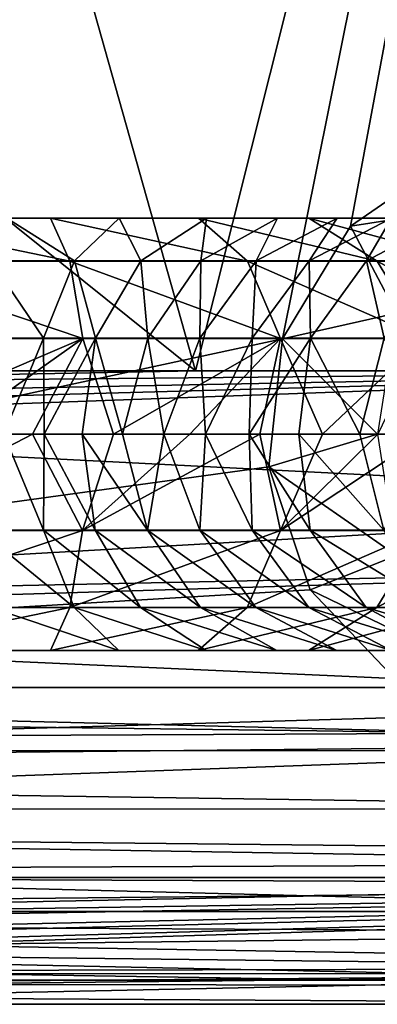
# Model space of a CAD drawing. Extents: x -62 to 446, y -84 to 1766.
# Tile 31 of 221: x 34.79 to 40.43, y -84 to -68.45. Entities that reach past the tile are written whole.
import ezdxf

# ---------------------------------------------------------------- set-up
doc = ezdxf.new("R2010")
doc.units = 0
doc.header["$LTSCALE"] = 65.185185
for name, color, linetype in [('760', 7, 'CONTINUOUS'), ('761', 7, 'CONTINUOUS'), ('763', 7, 'CONTINUOUS'), ('766', 7, 'CONTINUOUS'), ('770', 7, 'CONTINUOUS'), ('779', 7, 'CONTINUOUS'), ('881', 7, 'CONTINUOUS'), ('882', 7, 'CONTINUOUS'), ('884', 7, 'CONTINUOUS'), ('887', 7, 'CONTINUOUS'), ('893', 7, 'CONTINUOUS'), ('905', 7, 'CONTINUOUS'), ('911', 7, 'CONTINUOUS'), ('915', 7, 'CONTINUOUS'), ('916', 7, 'CONTINUOUS')]:
    doc.layers.add(name, color=color, linetype=linetype)

msp = doc.modelspace()

# ---------------------------------------------------------------- linework, layer by layer
at = {"layer": '760', "color": 7, "linetype": 'CONTINUOUS'}
for points in [[(37.557, -74, 20), (49, -28.405, 20), (34.263, -62.303, 20), (37.557, -74, 20)], [(49, -74, 20), (49, -28.405, 20), (37.557, -74, 20), (49, -74, 20)], [(30.854, -68.615, 20), (37.557, -74, 20), (34.263, -62.303, 20), (30.854, -68.615, 20)], [(26.115, -74, 20), (37.557, -74, 20), (30.854, -68.615, 20), (26.115, -74, 20)]]:
    msp.add_3dface(points, dxfattribs=at)
at = {"layer": '761', "color": 7, "linetype": 'CONTINUOUS'}
for points in [[(2.671, -84, 0.025), (63.997, -84, 0.025), (2.671, -84, 9.763), (2.671, -84, 0.025)], [(2.671, -84, 9.763), (63.997, -84, 0.025), (2.798, -84, 9.884), (2.671, -84, 9.763)], [(2.798, -84, 9.884), (63.997, -84, 0.025), (2.921, -84, 10), (2.798, -84, 9.884)], [(2.921, -84, 10), (63.997, -84, 0.025), (25.961, -84, 10), (2.921, -84, 10)], [(63.997, -84, 0.025), (49, -84, 10), (25.961, -84, 10), (63.997, -84, 0.025)]]:
    msp.add_3dface(points, dxfattribs=at)
at = {"layer": '763', "color": 7, "linetype": 'CONTINUOUS'}
for points in [[(-30, -82, 0.025), (67, -82, 0.025), (-30, -83, 0.025), (-30, -82, 0.025)], [(-30, -83, 0.025), (67, -82, 0.025), (1.622, -83, 0.025), (-30, -83, 0.025)], [(1.622, -83, 0.025), (67, -82, 0.025), (1.967, -83.138, 0.025), (1.622, -83, 0.025)], [(67, -82, 0.025), (2.121, -83.476, 0.025), (1.967, -83.138, 0.025), (67, -82, 0.025)], [(2.121, -83.476, 0.025), (67, -82, 0.025), (2.153, -83.637, 0.025), (2.121, -83.476, 0.025)], [(2.153, -83.637, 0.025), (67, -82, 0.025), (2.322, -83.875, 0.025), (2.153, -83.637, 0.025)], [(2.322, -83.875, 0.025), (67, -82, 0.025), (2.671, -84, 0.025), (2.322, -83.875, 0.025)], [(2.671, -84, 0.025), (67, -82, 0.025), (63.997, -84, 0.025), (2.671, -84, 0.025)]]:
    msp.add_3dface(points, dxfattribs=at)
at = {"layer": '766', "color": 7, "linetype": 'CONTINUOUS'}
for points in [[(67, -82, 0.025), (-30, -82, 0.025), (67, -82), (67, -82, 0.025)], [(67, -82), (-30, -82, 0.025), (-30, -82), (67, -82)]]:
    msp.add_3dface(points, dxfattribs=at)
at = {"layer": '770', "color": 7, "linetype": 'CONTINUOUS'}
for points in [[(49, -76.086, 19.78), (49, -74, 20), (25.144, -74.867, 19.962), (49, -76.086, 19.78)], [(25.144, -74.867, 19.962), (49, -74, 20), (25.411, -74.643, 19.979), (25.144, -74.867, 19.962)], [(25.411, -74.643, 19.979), (49, -74, 20), (25.643, -74.443, 19.99), (25.411, -74.643, 19.979)], [(25.643, -74.443, 19.99), (49, -74, 20), (25.887, -74.216, 19.998), (25.643, -74.443, 19.99)], [(49, -74, 20), (37.557, -74, 20), (25.887, -74.216, 19.998), (49, -74, 20)], [(37.557, -74, 20), (26.115, -74, 20), (25.887, -74.216, 19.998), (37.557, -74, 20)], [(21.167, -77.67, 19.302), (49, -76.086, 19.78), (25.144, -74.867, 19.962), (21.167, -77.67, 19.302)], [(49, -77.09, 19.511), (49, -76.086, 19.78), (21.167, -77.67, 19.302), (49, -77.09, 19.511)], [(49, -79.23, 18.523), (49, -77.09, 19.511), (20.667, -77.958, 19.183), (49, -79.23, 18.523)], [(20.667, -77.958, 19.183), (49, -77.09, 19.511), (21.167, -77.67, 19.302), (20.667, -77.958, 19.183)], [(15.697, -80.207, 17.841), (49, -79.23, 18.523), (20.667, -77.958, 19.183), (15.697, -80.207, 17.841)], [(49, -79.878, 18.09), (49, -79.23, 18.523), (15.697, -80.207, 17.841), (49, -79.878, 18.09)], [(49, -81.775, 16.289), (49, -79.878, 18.09), (12.889, -81.183, 16.957), (49, -81.775, 16.289)], [(12.889, -81.183, 16.957), (49, -79.878, 18.09), (15.697, -80.207, 17.841), (12.889, -81.183, 16.957)], [(10.706, -81.934, 16.087), (49, -81.775, 16.289), (12.889, -81.183, 16.957), (10.706, -81.934, 16.087)], [(49, -82.09, 15.878), (49, -81.775, 16.289), (10.706, -81.934, 16.087), (49, -82.09, 15.878)], [(7.724, -82.94, 14.48), (49, -82.09, 15.878), (10.706, -81.934, 16.087), (7.724, -82.94, 14.48)], [(49, -83.428, 13.334), (49, -82.09, 15.878), (7.724, -82.94, 14.48), (49, -83.428, 13.334)], [(5.935, -83.528, 13.037), (49, -83.428, 13.334), (7.724, -82.94, 14.48), (5.935, -83.528, 13.037)], [(49, -83.511, 13.09), (49, -83.428, 13.334), (5.935, -83.528, 13.037), (49, -83.511, 13.09)], [(49, -83.511, 13.09), (2.921, -84, 10), (25.961, -84, 10), (49, -83.511, 13.09)], [(2.921, -84, 10), (49, -83.511, 13.09), (4.525, -83.869, 11.611), (2.921, -84, 10)], [(49, -83.511, 13.09), (5.935, -83.528, 13.037), (4.525, -83.869, 11.611), (49, -83.511, 13.09)], [(49, -84, 10), (49, -83.511, 13.09), (25.961, -84, 10), (49, -84, 10)]]:
    msp.add_3dface(points, dxfattribs=at)
at = {"layer": '779', "color": 7, "linetype": 'CONTINUOUS'}
for points in [[(-30.604, -22.006), (67, -20.041), (-30, -82), (-30.604, -22.006)], [(67, -20.041), (67, -82), (-30, -82), (67, -20.041)]]:
    msp.add_3dface(points, dxfattribs=at)
at = {"layer": '881', "color": 7, "linetype": 'CONTINUOUS'}
for points in [[(49, -23.404, -20), (13.417, -79, -20), (9.228, -24.205, -20), (49, -23.404, -20)], [(38.933, -73.493, -20), (13.417, -79, -20), (49, -23.404, -20), (38.933, -73.493, -20)], [(40.004, -71.712, -20), (38.933, -73.493, -20), (49, -23.404, -20), (40.004, -71.712, -20)], [(41.824, -70.463, -20), (40.004, -71.712, -20), (49, -23.404, -20), (41.824, -70.463, -20)], [(38.714, -75.514, -20), (13.417, -79, -20), (38.933, -73.493, -20), (38.714, -75.514, -20)], [(39.371, -77.453, -20), (13.417, -79, -20), (38.714, -75.514, -20), (39.371, -77.453, -20)], [(40.835, -79, -20), (13.417, -79, -20), (39.371, -77.453, -20), (40.835, -79, -20)]]:
    msp.add_3dface(points, dxfattribs=at)
at = {"layer": '882', "color": 7, "linetype": 'CONTINUOUS'}
for points in [[(64, -84, -0.025), (-30, -84, -0.025), (63.26, -84, -4.654), (64, -84, -0.025)], [(-30, -84, -0.025), (49, -84, -15), (53.631, -84, -14.267), (-30, -84, -0.025)], [(49, -84, -15), (-30, -84, -0.025), (17.5, -84, -15), (49, -84, -15)], [(-30, -84, -0.025), (53.631, -84, -14.267), (57.809, -84, -12.141), (-30, -84, -0.025)], [(-30, -84, -0.025), (57.809, -84, -12.141), (61.126, -84, -8.829), (-30, -84, -0.025)], [(-30, -84, -0.025), (61.126, -84, -8.829), (63.26, -84, -4.654), (-30, -84, -0.025)]]:
    msp.add_3dface(points, dxfattribs=at)
at = {"layer": '884', "color": 7, "linetype": 'CONTINUOUS'}
for points in [[(67, -82, -0.025), (-30, -82, -0.025), (65.91, -83.621, -0.025), (67, -82, -0.025)], [(65.91, -83.621, -0.025), (-30, -82, -0.025), (64, -84, -0.025), (65.91, -83.621, -0.025)], [(64, -84, -0.025), (-30, -82, -0.025), (-30, -82.5, -0.025), (64, -84, -0.025)], [(-30, -84, -0.025), (64, -84, -0.025), (-30, -82.5, -0.025), (-30, -84, -0.025)]]:
    msp.add_3dface(points, dxfattribs=at)
at = {"layer": '887', "color": 7, "linetype": 'CONTINUOUS'}
for points in [[(-30, -82, -0.025), (67, -82, -0.025), (-30, -82), (-30, -82, -0.025)], [(67, -82, -0.025), (67, -82), (-30, -82), (67, -82, -0.025)]]:
    msp.add_3dface(points, dxfattribs=at)
at = {"layer": '893', "color": 7, "linetype": 'CONTINUOUS'}
for points in [[(-14, -79, -20), (13.417, -79, -20), (42.352, -79.718, -19.948), (-14, -79, -20)], [(-14, -79, -20), (42.352, -79.718, -19.948), (-14, -79.981, -19.903), (-14, -79, -20)], [(13.417, -79, -20), (40.835, -79, -20), (42.352, -79.718, -19.948), (13.417, -79, -20)], [(42.352, -79.718, -19.948), (44.327, -80, -19.899), (-14, -79.981, -19.903), (42.352, -79.718, -19.948)], [(44.327, -80, -19.899), (49, -80.913, -19.619), (-14, -79.981, -19.903), (44.327, -80, -19.899)], [(-14, -79.981, -19.903), (49, -80.913, -19.619), (-14, -80.918, -19.618), (-14, -79.981, -19.903)], [(49, -80.913, -19.619), (49, -81.587, -19.279), (-14, -80.918, -19.618), (49, -80.913, -19.619)], [(49, -81.587, -19.279), (49, -82.537, -18.534), (-14, -80.918, -19.618), (49, -81.587, -19.279)], [(-14, -80.918, -19.618), (49, -82.537, -18.534), (-14, -82.537, -18.534), (-14, -80.918, -19.618)], [(49, -82.537, -18.534), (49, -82.873, -18.162), (-14, -82.537, -18.534), (49, -82.537, -18.534)], [(-14, -82.537, -18.534), (49, -82.873, -18.162), (-14, -83.62, -16.913), (-14, -82.537, -18.534)], [(49, -82.873, -18.162), (49, -83.621, -16.91), (-14, -83.62, -16.913), (49, -82.873, -18.162)], [(49, -83.71, -16.679), (49, -84, -15), (-14, -83.62, -16.913), (49, -83.71, -16.679)], [(49, -84, -15), (17.5, -84, -15), (-14, -83.62, -16.913), (49, -84, -15)], [(49, -83.621, -16.91), (49, -83.71, -16.679), (-14, -83.62, -16.913), (49, -83.621, -16.91)]]:
    msp.add_3dface(points, dxfattribs=at)
at = {"layer": '905', "color": 7, "linetype": 'CONTINUOUS'}
for points in [[(67, -20.041), (-30.604, -22.006), (67, -82), (67, -20.041)], [(67, -82), (-30.604, -22.006), (-30, -82), (67, -82)]]:
    msp.add_3dface(points, dxfattribs=at)
at = {"layer": '911', "color": 7, "linetype": 'CONTINUOUS'}
for points in [[(40.004, -71.712, -20), (41.824, -70.463, -20), (41.597, -71.464, -17.644), (40.004, -71.712, -20)], [(40.733, -73.087, -16.991), (40.004, -71.712, -20), (41.597, -71.464, -17.644), (40.733, -73.087, -16.991)], [(38.933, -73.493, -20), (40.004, -71.712, -20), (40.733, -73.087, -16.991), (38.933, -73.493, -20)], [(40.429, -75, -16.761), (38.933, -73.493, -20), (40.733, -73.087, -16.991), (40.429, -75, -16.761)], [(38.714, -75.514, -20), (38.933, -73.493, -20), (40.429, -75, -16.761), (38.714, -75.514, -20)], [(40.733, -76.913, -16.991), (38.714, -75.514, -20), (40.429, -75, -16.761), (40.733, -76.913, -16.991)], [(39.371, -77.453, -20), (38.714, -75.514, -20), (40.733, -76.913, -16.991), (39.371, -77.453, -20)], [(41.597, -78.536, -17.644), (39.371, -77.453, -20), (40.733, -76.913, -16.991), (41.597, -78.536, -17.644)], [(40.835, -79, -20), (39.371, -77.453, -20), (41.597, -78.536, -17.644), (40.835, -79, -20)]]:
    msp.add_3dface(points, dxfattribs=at)
at = {"layer": '915', "color": 7, "linetype": 'CONTINUOUS'}
for points in [[(33.647, -75, -34.859), (34.987, -75, -34.742), (32.058, -76.519, -34.462), (33.647, -75, -34.859)], [(32.058, -76.519, -34.462), (34.987, -75, -34.742), (35.778, -76.518, -34.238), (32.058, -76.519, -34.462)], [(34.152, -76.511, -28.134), (35.16, -76.511, -27.771), (34.534, -75, -27.681), (34.152, -76.511, -28.134)], [(34.534, -75, -27.681), (35.16, -76.511, -27.771), (35.172, -75, -27.358), (34.534, -75, -27.681)], [(34.987, -75, -34.742), (36.267, -75, -34.47), (35.778, -76.518, -34.238), (34.987, -75, -34.742)], [(35.16, -76.511, -27.771), (35.977, -76.512, -27.098), (35.172, -75, -27.358), (35.16, -76.511, -27.771)], [(35.172, -75, -27.358), (35.977, -76.512, -27.098), (35.771, -75, -26.814), (35.172, -75, -27.358)], [(35.977, -76.512, -27.098), (36.804, -76.512, -25.953), (35.771, -75, -26.814), (35.977, -76.512, -27.098)], [(35.771, -75, -26.814), (36.804, -76.512, -25.953), (36.409, -75, -25.942), (35.771, -75, -26.814)], [(37.469, -75, -34.047), (38.574, -75, -33.486), (35.778, -76.518, -34.238), (37.469, -75, -34.047)], [(35.778, -76.518, -34.238), (38.574, -75, -33.486), (38.901, -76.519, -32.868), (35.778, -76.518, -34.238)], [(36.267, -75, -34.47), (37.469, -75, -34.047), (35.778, -76.518, -34.238), (36.267, -75, -34.47)], [(36.409, -75, -25.942), (36.804, -76.512, -25.953), (37.062, -75, -24.738), (36.409, -75, -25.942)], [(36.804, -76.512, -25.953), (37.626, -76.512, -24.34), (37.062, -75, -24.738), (36.804, -76.512, -25.953)], [(37.062, -75, -24.738), (37.626, -76.512, -24.34), (37.719, -75, -23.265), (37.062, -75, -24.738)], [(37.626, -76.512, -24.34), (38.453, -76.512, -22.392), (37.719, -75, -23.265), (37.626, -76.512, -24.34)], [(37.719, -75, -23.265), (38.453, -76.512, -22.392), (38.408, -75, -21.606), (37.719, -75, -23.265)], [(38.453, -76.512, -22.392), (39.37, -76.512, -20.253), (38.408, -75, -21.606), (38.453, -76.512, -22.392)], [(38.408, -75, -21.606), (39.37, -76.512, -20.253), (39.188, -75, -19.832), (38.408, -75, -21.606)], [(38.574, -75, -33.486), (39.565, -75, -32.813), (38.901, -76.519, -32.868), (38.574, -75, -33.486)], [(40.437, -75, -32.056), (41.194, -75, -31.244), (38.901, -76.519, -32.868), (40.437, -75, -32.056)], [(38.901, -76.519, -32.868), (41.194, -75, -31.244), (41.162, -76.519, -30.736), (38.901, -76.519, -32.868)], [(39.565, -75, -32.813), (40.437, -75, -32.056), (38.901, -76.519, -32.868), (39.565, -75, -32.813)], [(39.37, -76.512, -20.253), (40.533, -76.512, -18.046), (39.188, -75, -19.832), (39.37, -76.512, -20.253)], [(39.188, -75, -19.832), (40.533, -76.512, -18.046), (40.155, -75, -18.007), (39.188, -75, -19.832)], [(40.155, -75, -18.007), (40.533, -76.512, -18.046), (41.448, -75, -16.204), (40.155, -75, -18.007)], [(32.058, -76.519, -34.462), (35.778, -76.518, -34.238), (32.158, -77.737, -33.495), (32.058, -76.519, -34.462)], [(32.158, -77.737, -33.495), (35.778, -76.518, -34.238), (35.576, -77.737, -33.287), (32.158, -77.737, -33.495)], [(34.328, -77.732, -29.087), (35.647, -77.732, -28.61), (34.152, -76.511, -28.134), (34.328, -77.732, -29.087)], [(34.152, -76.511, -28.134), (35.647, -77.732, -28.61), (35.16, -76.511, -27.771), (34.152, -76.511, -28.134)], [(35.647, -77.732, -28.61), (36.691, -77.733, -27.754), (35.16, -76.511, -27.771), (35.647, -77.732, -28.61)], [(35.16, -76.511, -27.771), (36.691, -77.733, -27.754), (35.977, -76.512, -27.098), (35.16, -76.511, -27.771)], [(35.778, -76.518, -34.238), (38.901, -76.519, -32.868), (35.576, -77.737, -33.287), (35.778, -76.518, -34.238)], [(35.576, -77.737, -33.287), (38.901, -76.519, -32.868), (38.376, -77.737, -32.049), (35.576, -77.737, -33.287)], [(36.691, -77.733, -27.754), (37.638, -77.733, -26.448), (35.977, -76.512, -27.098), (36.691, -77.733, -27.754)], [(35.977, -76.512, -27.098), (37.638, -77.733, -26.448), (36.804, -76.512, -25.953), (35.977, -76.512, -27.098)], [(37.638, -77.733, -26.448), (38.51, -77.733, -24.739), (36.804, -76.512, -25.953), (37.638, -77.733, -26.448)], [(36.804, -76.512, -25.953), (38.51, -77.733, -24.739), (37.626, -76.512, -24.34), (36.804, -76.512, -25.953)], [(38.51, -77.733, -24.739), (39.35, -77.733, -22.762), (37.626, -76.512, -24.34), (38.51, -77.733, -24.739)], [(37.626, -76.512, -24.34), (39.35, -77.733, -22.762), (38.453, -76.512, -22.392), (37.626, -76.512, -24.34)], [(38.901, -76.519, -32.868), (41.162, -76.519, -30.736), (38.376, -77.737, -32.049), (38.901, -76.519, -32.868)], [(38.376, -77.737, -32.049), (41.162, -76.519, -30.736), (40.422, -77.737, -30.104), (38.376, -77.737, -32.049)], [(39.35, -77.733, -22.762), (40.251, -77.732, -20.658), (38.453, -76.512, -22.392), (39.35, -77.733, -22.762)], [(38.453, -76.512, -22.392), (40.251, -77.732, -20.658), (39.37, -76.512, -20.253), (38.453, -76.512, -22.392)], [(40.251, -77.732, -20.658), (41.358, -77.732, -18.556), (39.37, -76.512, -20.253), (40.251, -77.732, -20.658)], [(39.37, -76.512, -20.253), (41.358, -77.732, -18.556), (40.533, -76.512, -18.046), (39.37, -76.512, -20.253)], [(41.162, -76.519, -30.736), (42.691, -76.519, -28.349), (40.422, -77.737, -30.104), (41.162, -76.519, -30.736)], [(40.422, -77.737, -30.104), (42.691, -76.519, -28.349), (41.85, -77.737, -27.859), (40.422, -77.737, -30.104)], [(34.582, -78.411, -30.468), (36.351, -78.411, -29.825), (34.328, -77.732, -29.087), (34.582, -78.411, -30.468)], [(34.328, -77.732, -29.087), (36.351, -78.411, -29.825), (35.647, -77.732, -28.61), (34.328, -77.732, -29.087)], [(36.351, -78.411, -29.825), (37.726, -78.411, -28.702), (35.647, -77.732, -28.61), (36.351, -78.411, -29.825)], [(35.647, -77.732, -28.61), (37.726, -78.411, -28.702), (36.691, -77.733, -27.754), (35.647, -77.732, -28.61)], [(37.726, -78.411, -28.702), (38.845, -78.411, -27.165), (36.691, -77.733, -27.754), (37.726, -78.411, -28.702)], [(36.691, -77.733, -27.754), (38.845, -78.411, -27.165), (37.638, -77.733, -26.448), (36.691, -77.733, -27.754)], [(38.845, -78.411, -27.165), (39.789, -78.412, -25.318), (37.638, -77.733, -26.448), (38.845, -78.411, -27.165)], [(37.638, -77.733, -26.448), (39.789, -78.412, -25.318), (38.51, -77.733, -24.739), (37.638, -77.733, -26.448)], [(39.789, -78.412, -25.318), (40.647, -78.411, -23.297), (38.51, -77.733, -24.739), (39.789, -78.412, -25.318)], [(38.51, -77.733, -24.739), (40.647, -78.411, -23.297), (39.35, -77.733, -22.762), (38.51, -77.733, -24.739)], [(39.35, -77.733, -22.762), (41.527, -78.411, -21.244), (40.251, -77.732, -20.658), (39.35, -77.733, -22.762)], [(40.647, -78.411, -23.297), (41.527, -78.411, -21.244), (39.35, -77.733, -22.762), (40.647, -78.411, -23.297)], [(41.527, -78.411, -21.244), (42.553, -78.411, -19.293), (40.251, -77.732, -20.658), (41.527, -78.411, -21.244)], [(40.251, -77.732, -20.658), (42.553, -78.411, -19.293), (41.358, -77.732, -18.556), (40.251, -77.732, -20.658)], [(32.158, -77.737, -33.495), (35.576, -77.737, -33.287), (32.297, -78.413, -32.096), (32.158, -77.737, -33.495)], [(32.297, -78.413, -32.096), (35.576, -77.737, -33.287), (35.27, -78.413, -31.915), (32.297, -78.413, -32.096)], [(35.576, -77.737, -33.287), (38.376, -77.737, -32.049), (35.27, -78.413, -31.915), (35.576, -77.737, -33.287)], [(35.27, -78.413, -31.915), (38.376, -77.737, -32.049), (37.604, -78.413, -30.874), (35.27, -78.413, -31.915)], [(38.376, -77.737, -32.049), (40.422, -77.737, -30.104), (37.604, -78.413, -30.874), (38.376, -77.737, -32.049)], [(37.604, -78.413, -30.874), (40.422, -77.737, -30.104), (39.341, -78.413, -29.205), (37.604, -78.413, -30.874)], [(40.422, -77.737, -30.104), (41.85, -77.737, -27.859), (39.341, -78.413, -29.205), (40.422, -77.737, -30.104)], [(39.341, -78.413, -29.205), (41.85, -77.737, -27.859), (40.628, -78.413, -27.165), (39.341, -78.413, -29.205)], [(32.297, -78.413, -32.096), (35.27, -78.413, -31.915), (34.582, -78.411, -30.468), (32.297, -78.413, -32.096)], [(34.582, -78.411, -30.468), (35.27, -78.413, -31.915), (36.351, -78.411, -29.825), (34.582, -78.411, -30.468)], [(35.27, -78.413, -31.915), (37.604, -78.413, -30.874), (36.351, -78.411, -29.825), (35.27, -78.413, -31.915)], [(36.351, -78.411, -29.825), (37.604, -78.413, -30.874), (37.726, -78.411, -28.702), (36.351, -78.411, -29.825)], [(37.604, -78.413, -30.874), (39.341, -78.413, -29.205), (37.726, -78.411, -28.702), (37.604, -78.413, -30.874)], [(37.726, -78.411, -28.702), (39.341, -78.413, -29.205), (38.845, -78.411, -27.165), (37.726, -78.411, -28.702)], [(39.341, -78.413, -29.205), (40.628, -78.413, -27.165), (38.845, -78.411, -27.165), (39.341, -78.413, -29.205)], [(38.845, -78.411, -27.165), (40.628, -78.413, -27.165), (39.789, -78.412, -25.318), (38.845, -78.411, -27.165)], [(39.789, -78.412, -25.318), (41.648, -78.413, -24.952), (40.647, -78.411, -23.297), (39.789, -78.412, -25.318)], [(40.628, -78.413, -27.165), (41.648, -78.413, -24.952), (39.789, -78.412, -25.318), (40.628, -78.413, -27.165)]]:
    msp.add_3dface(points, dxfattribs=at)
at = {"layer": '916', "color": 7, "linetype": 'CONTINUOUS'}
for points in [[(32.157, -72.268, -33.501), (32.296, -71.589, -32.104), (35.577, -72.268, -33.293), (32.157, -72.268, -33.501)], [(32.296, -71.589, -32.104), (34.584, -71.587, -30.475), (35.272, -71.589, -31.922), (32.296, -71.589, -32.104)], [(32.296, -71.589, -32.104), (35.272, -71.589, -31.922), (35.577, -72.268, -33.293), (32.296, -71.589, -32.104)], [(34.584, -71.587, -30.475), (34.329, -72.263, -29.093), (35.65, -72.263, -28.616), (34.584, -71.587, -30.475)], [(34.584, -71.587, -30.475), (36.354, -71.587, -29.831), (35.272, -71.589, -31.922), (34.584, -71.587, -30.475)], [(36.354, -71.587, -29.831), (34.584, -71.587, -30.475), (35.65, -72.263, -28.616), (36.354, -71.587, -29.831)], [(35.272, -71.589, -31.922), (36.354, -71.587, -29.831), (37.608, -71.589, -30.881), (35.272, -71.589, -31.922)], [(35.272, -71.589, -31.922), (37.608, -71.589, -30.881), (38.38, -72.268, -32.054), (35.272, -71.589, -31.922)], [(35.577, -72.268, -33.293), (35.272, -71.589, -31.922), (38.38, -72.268, -32.054), (35.577, -72.268, -33.293)], [(36.354, -71.587, -29.831), (35.65, -72.263, -28.616), (36.696, -72.263, -27.758), (36.354, -71.587, -29.831)], [(36.354, -71.587, -29.831), (37.732, -71.587, -28.708), (37.608, -71.589, -30.881), (36.354, -71.587, -29.831)], [(37.732, -71.587, -28.708), (36.354, -71.587, -29.831), (36.696, -72.263, -27.758), (37.732, -71.587, -28.708)], [(37.732, -71.587, -28.708), (36.696, -72.263, -27.758), (37.643, -72.263, -26.451), (37.732, -71.587, -28.708)], [(37.608, -71.589, -30.881), (37.732, -71.587, -28.708), (39.347, -71.589, -29.21), (37.608, -71.589, -30.881)], [(37.608, -71.589, -30.881), (39.347, -71.589, -29.21), (40.427, -72.267, -30.108), (37.608, -71.589, -30.881)], [(38.38, -72.268, -32.054), (37.608, -71.589, -30.881), (40.427, -72.267, -30.108), (38.38, -72.268, -32.054)], [(38.851, -71.587, -27.169), (37.732, -71.587, -28.708), (37.643, -72.263, -26.451), (38.851, -71.587, -27.169)], [(38.851, -71.587, -27.169), (37.643, -72.263, -26.451), (38.515, -72.262, -24.742), (38.851, -71.587, -27.169)], [(37.732, -71.587, -28.708), (38.851, -71.587, -27.169), (39.347, -71.589, -29.21), (37.732, -71.587, -28.708)], [(39.796, -71.587, -25.321), (38.851, -71.587, -27.169), (38.515, -72.262, -24.742), (39.796, -71.587, -25.321)], [(39.796, -71.587, -25.321), (38.515, -72.262, -24.742), (39.355, -72.263, -22.764), (39.796, -71.587, -25.321)], [(38.851, -71.587, -27.169), (39.796, -71.587, -25.321), (40.634, -71.589, -27.168), (38.851, -71.587, -27.169)], [(39.347, -71.589, -29.21), (38.851, -71.587, -27.169), (40.634, -71.589, -27.168), (39.347, -71.589, -29.21)], [(39.347, -71.589, -29.21), (40.634, -71.589, -27.168), (41.856, -72.268, -27.862), (39.347, -71.589, -29.21)], [(40.427, -72.267, -30.108), (39.347, -71.589, -29.21), (41.856, -72.268, -27.862), (40.427, -72.267, -30.108)], [(40.654, -71.587, -23.3), (39.796, -71.587, -25.321), (39.355, -72.263, -22.764), (40.654, -71.587, -23.3)], [(40.654, -71.587, -23.3), (39.355, -72.263, -22.764), (40.257, -72.263, -20.661), (40.654, -71.587, -23.3)], [(39.796, -71.587, -25.321), (40.654, -71.587, -23.3), (41.655, -71.589, -24.955), (39.796, -71.587, -25.321)], [(40.634, -71.589, -27.168), (39.796, -71.587, -25.321), (41.655, -71.589, -24.955), (40.634, -71.589, -27.168)], [(41.534, -71.587, -21.248), (40.654, -71.587, -23.3), (40.257, -72.263, -20.661), (41.534, -71.587, -21.248)], [(41.534, -71.587, -21.248), (40.257, -72.263, -20.661), (41.363, -72.263, -18.559), (41.534, -71.587, -21.248)], [(32.057, -73.488, -34.465), (32.157, -72.268, -33.501), (35.779, -73.489, -34.241), (32.057, -73.488, -34.465)], [(32.157, -72.268, -33.501), (35.577, -72.268, -33.293), (35.779, -73.489, -34.241), (32.157, -72.268, -33.501)], [(34.152, -73.481, -28.137), (35.162, -73.481, -27.774), (34.329, -72.263, -29.093), (34.152, -73.481, -28.137)], [(34.329, -72.263, -29.093), (35.162, -73.481, -27.774), (35.65, -72.263, -28.616), (34.329, -72.263, -29.093)], [(35.162, -73.481, -27.774), (35.979, -73.481, -27.1), (35.65, -72.263, -28.616), (35.162, -73.481, -27.774)], [(35.577, -72.268, -33.293), (38.38, -72.268, -32.054), (38.903, -73.489, -32.871), (35.577, -72.268, -33.293)], [(35.779, -73.489, -34.241), (35.577, -72.268, -33.293), (38.903, -73.489, -32.871), (35.779, -73.489, -34.241)], [(35.65, -72.263, -28.616), (35.979, -73.481, -27.1), (36.696, -72.263, -27.758), (35.65, -72.263, -28.616)], [(35.979, -73.481, -27.1), (36.807, -73.481, -25.954), (36.696, -72.263, -27.758), (35.979, -73.481, -27.1)], [(36.696, -72.263, -27.758), (36.807, -73.481, -25.954), (37.643, -72.263, -26.451), (36.696, -72.263, -27.758)], [(36.807, -73.481, -25.954), (37.629, -73.481, -24.341), (37.643, -72.263, -26.451), (36.807, -73.481, -25.954)], [(37.629, -73.481, -24.341), (38.456, -73.481, -22.394), (38.515, -72.262, -24.742), (37.629, -73.481, -24.341)], [(37.643, -72.263, -26.451), (37.629, -73.481, -24.341), (38.515, -72.262, -24.742), (37.643, -72.263, -26.451)], [(38.38, -72.268, -32.054), (40.427, -72.267, -30.108), (41.164, -73.488, -30.739), (38.38, -72.268, -32.054)], [(38.903, -73.489, -32.871), (38.38, -72.268, -32.054), (41.164, -73.488, -30.739), (38.903, -73.489, -32.871)], [(38.515, -72.262, -24.742), (38.456, -73.481, -22.394), (39.355, -72.263, -22.764), (38.515, -72.262, -24.742)], [(38.456, -73.481, -22.394), (39.373, -73.481, -20.255), (39.355, -72.263, -22.764), (38.456, -73.481, -22.394)], [(39.355, -72.263, -22.764), (39.373, -73.481, -20.255), (40.257, -72.263, -20.661), (39.355, -72.263, -22.764)], [(39.373, -73.481, -20.255), (40.536, -73.481, -18.048), (40.257, -72.263, -20.661), (39.373, -73.481, -20.255)], [(40.257, -72.263, -20.661), (40.536, -73.481, -18.048), (41.363, -72.263, -18.559), (40.257, -72.263, -20.661)], [(40.427, -72.267, -30.108), (41.856, -72.268, -27.862), (42.694, -73.488, -28.351), (40.427, -72.267, -30.108)], [(41.164, -73.488, -30.739), (40.427, -72.267, -30.108), (42.694, -73.488, -28.351), (41.164, -73.488, -30.739)], [(32.257, -75, -34.826), (32.057, -73.488, -34.465), (35.779, -73.489, -34.241), (32.257, -75, -34.826)], [(33.647, -75, -34.859), (32.257, -75, -34.826), (35.779, -73.489, -34.241), (33.647, -75, -34.859)], [(34.987, -75, -34.742), (33.647, -75, -34.859), (35.779, -73.489, -34.241), (34.987, -75, -34.742)], [(34.152, -73.481, -28.137), (34.534, -75, -27.681), (35.162, -73.481, -27.774), (34.152, -73.481, -28.137)], [(34.534, -75, -27.681), (35.172, -75, -27.358), (35.162, -73.481, -27.774), (34.534, -75, -27.681)], [(36.267, -75, -34.47), (34.987, -75, -34.742), (35.779, -73.489, -34.241), (36.267, -75, -34.47)], [(35.162, -73.481, -27.774), (35.172, -75, -27.358), (35.979, -73.481, -27.1), (35.162, -73.481, -27.774)], [(35.172, -75, -27.358), (35.771, -75, -26.814), (35.979, -73.481, -27.1), (35.172, -75, -27.358)], [(35.771, -75, -26.814), (36.409, -75, -25.942), (35.979, -73.481, -27.1), (35.771, -75, -26.814)], [(36.267, -75, -34.47), (35.779, -73.489, -34.241), (38.903, -73.489, -32.871), (36.267, -75, -34.47)], [(35.979, -73.481, -27.1), (36.409, -75, -25.942), (36.807, -73.481, -25.954), (35.979, -73.481, -27.1)], [(37.469, -75, -34.047), (36.267, -75, -34.47), (38.903, -73.489, -32.871), (37.469, -75, -34.047)], [(36.409, -75, -25.942), (37.062, -75, -24.738), (36.807, -73.481, -25.954), (36.409, -75, -25.942)], [(36.807, -73.481, -25.954), (37.062, -75, -24.738), (37.629, -73.481, -24.341), (36.807, -73.481, -25.954)], [(37.062, -75, -24.738), (37.719, -75, -23.265), (37.629, -73.481, -24.341), (37.062, -75, -24.738)], [(38.574, -75, -33.486), (37.469, -75, -34.047), (38.903, -73.489, -32.871), (38.574, -75, -33.486)], [(37.629, -73.481, -24.341), (37.719, -75, -23.265), (38.456, -73.481, -22.394), (37.629, -73.481, -24.341)], [(37.719, -75, -23.265), (38.408, -75, -21.606), (38.456, -73.481, -22.394), (37.719, -75, -23.265)], [(38.408, -75, -21.606), (39.188, -75, -19.832), (39.373, -73.481, -20.255), (38.408, -75, -21.606)], [(38.456, -73.481, -22.394), (38.408, -75, -21.606), (39.373, -73.481, -20.255), (38.456, -73.481, -22.394)], [(39.565, -75, -32.813), (38.574, -75, -33.486), (38.903, -73.489, -32.871), (39.565, -75, -32.813)], [(39.565, -75, -32.813), (38.903, -73.489, -32.871), (41.164, -73.488, -30.739), (39.565, -75, -32.813)], [(39.188, -75, -19.832), (40.155, -75, -18.007), (39.373, -73.481, -20.255), (39.188, -75, -19.832)], [(39.373, -73.481, -20.255), (40.155, -75, -18.007), (40.536, -73.481, -18.048), (39.373, -73.481, -20.255)], [(40.437, -75, -32.056), (39.565, -75, -32.813), (41.164, -73.488, -30.739), (40.437, -75, -32.056)], [(40.155, -75, -18.007), (41.448, -75, -16.204), (40.536, -73.481, -18.048), (40.155, -75, -18.007)]]:
    msp.add_3dface(points, dxfattribs=at)

doc.saveas('drawing.dxf')
